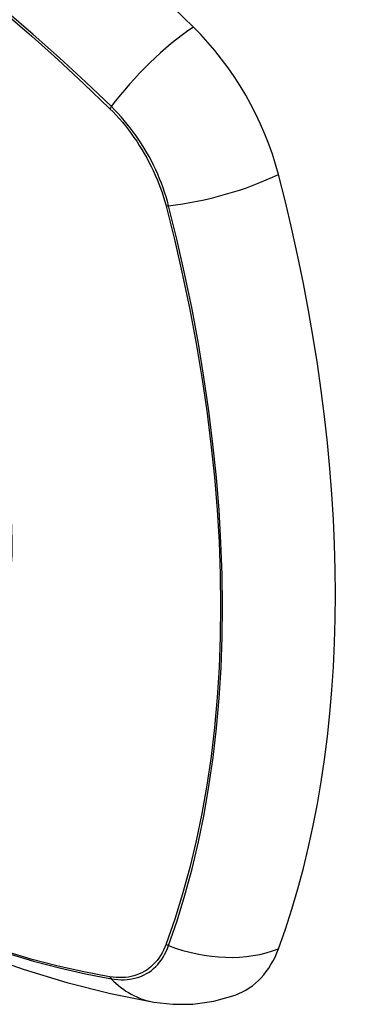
# Model space of a CAD drawing. Header units: inches. Extents: x 11 to 342, y 26 to 169.
# Tile 182 of 204: x 291.393 to 291.695, y 148.178 to 149.07. Entities that reach past the tile are written whole.
import ezdxf

# ---------------------------------------------------------------- set-up
doc = ezdxf.new("R2010")
doc.units = ezdxf.units.IN
doc.header["$MEASUREMENT"] = 0
doc.layers.add('Visible Edges(ANSI)', color=7, linetype='Continuous', lineweight=25)
doc.layers.add('Visible Tangent Edges(ANSI)', color=7, linetype='Continuous', lineweight=25)

msp = doc.modelspace()

# ---------------------------------------------------------------- linework, layer by layer
at = {"layer": 'Visible Edges(ANSI)', "flags": 128}
for points in [[(290.89976, 148.53011), (290.93557, 148.49598), (290.97195, 148.46325), (291.00884, 148.43197), (291.04619, 148.40219), (291.08396, 148.37397), (291.12211, 148.34735), (291.16057, 148.32239), (291.19932, 148.29914), (291.23831, 148.27764), (291.27748, 148.25794), (291.31681, 148.24009), (291.35624, 148.22414), (291.39573, 148.21014), (291.43524, 148.19814), (291.47471, 148.1882), (291.51411, 148.18037)], [(291.51411, 148.18037), (291.53106, 148.17845), (291.54926, 148.1786), (291.56835, 148.18127), (291.58772, 148.18684)]]:
    msp.add_lwpolyline(points, dxfattribs=at)
at = {"layer": 'Visible Edges(ANSI)'}
for centre, major_axis, start_param, end_param in [((291.24673, 148.23484), (-0.64835, 1.12588), 5.16346, 5.835982), ((291.50852, 148.95003), (0.08841, -0.15353), 1.123593, 2.021867), ((290.75955, 149.07866), (-0.64835, 1.12588), 3.592663, 4.265186), ((291.50852, 148.34467), (0.08841, -0.15353), 6.184194, 6.734256)]:
    msp.add_ellipse(centre, major_axis=major_axis, ratio=0.578093, start_param=start_param, end_param=end_param, dxfattribs=at)
at = {"layer": 'Visible Tangent Edges(ANSI)'}
for p, q in [((291.47398, 148.98945), (291.47432, 148.98912)), ((291.52505, 148.90124), (291.52517, 148.90079)), ((291.52517, 148.23312), (291.52505, 148.2328)), ((291.47432, 148.20336), (291.47398, 148.20342))]:
    msp.add_line(p, q, dxfattribs=at)
at = {"layer": 'Visible Tangent Edges(ANSI)', "flags": 128}
for points in [[(291.37973, 149.07522), (291.40362, 149.05472), (291.42731, 149.03357), (291.45077, 149.01181), (291.47398, 148.98945)], [(291.47557, 148.99105), (291.45225, 149.01341), (291.42868, 149.03518), (291.40489, 149.05632), (291.38089, 149.07681)], [(291.47432, 148.98912), (291.47721, 148.98619), (291.48006, 148.98316), (291.48287, 148.98004), (291.48562, 148.97684), (291.48832, 148.97354), (291.49096, 148.97017), (291.49355, 148.96672), (291.49606, 148.9632), (291.49851, 148.95962), (291.50089, 148.95597), (291.50319, 148.95226), (291.50541, 148.94851), (291.50755, 148.9447), (291.50961, 148.94085), (291.51159, 148.93697), (291.51347, 148.93306), (291.51526, 148.92912), (291.51696, 148.92515), (291.51856, 148.92118), (291.52006, 148.91719), (291.52147, 148.9132), (291.52276, 148.9092), (291.52396, 148.90522), (291.52505, 148.90124)], [(291.52735, 148.90136), (291.52627, 148.90542), (291.52508, 148.90949), (291.52378, 148.91357), (291.52238, 148.91765), (291.52086, 148.92173), (291.51924, 148.9258), (291.51752, 148.92986), (291.5157, 148.93389), (291.51378, 148.9379), (291.51177, 148.94187), (291.50967, 148.94581), (291.50748, 148.9497), (291.5052, 148.95354), (291.50284, 148.95733), (291.50041, 148.96106), (291.4979, 148.96472), (291.49532, 148.96831), (291.49267, 148.97183), (291.48995, 148.97526), (291.48718, 148.97861), (291.48435, 148.98187), (291.48147, 148.98503), (291.47854, 148.9881), (291.47557, 148.99105)], [(291.52517, 148.90079), (291.53294, 148.86951), (291.54006, 148.83836), (291.54653, 148.80737), (291.55234, 148.77655), (291.55747, 148.74593), (291.56194, 148.71555), (291.56573, 148.68542), (291.56884, 148.65554), (291.57127, 148.62595), (291.57301, 148.59668), (291.57406, 148.56778), (291.57442, 148.53926), (291.5741, 148.51113), (291.57307, 148.48339), (291.57136, 148.45605), (291.56895, 148.42912), (291.56584, 148.40267), (291.56205, 148.37672), (291.55757, 148.35129), (291.55241, 148.32643), (291.54658, 148.30215), (291.54009, 148.2785), (291.53295, 148.25548), (291.52517, 148.23312)], [(291.52735, 148.23165), (291.53507, 148.25412), (291.54216, 148.27724), (291.5486, 148.30101), (291.55437, 148.32539), (291.55948, 148.35035), (291.56391, 148.37587), (291.56765, 148.40191), (291.57072, 148.42845), (291.57309, 148.45546), (291.57479, 148.48288), (291.57579, 148.5107), (291.57612, 148.5389), (291.57576, 148.56749), (291.57472, 148.59646), (291.57301, 148.62579), (291.57061, 148.65545), (291.56754, 148.6854), (291.5638, 148.71561), (291.55938, 148.74606), (291.5543, 148.77676), (291.54855, 148.80766), (291.54214, 148.83874), (291.53507, 148.86998), (291.52735, 148.90136)], [(291.52505, 148.2328), (291.52396, 148.23009), (291.52276, 148.22748), (291.52146, 148.22499), (291.52006, 148.22261), (291.51856, 148.22035), (291.51696, 148.21822), (291.51526, 148.21621), (291.51347, 148.21434), (291.51159, 148.21259), (291.50962, 148.21098), (291.50756, 148.2095), (291.50541, 148.20816), (291.50319, 148.20697), (291.50089, 148.20591), (291.49851, 148.205), (291.49606, 148.20423), (291.49355, 148.20361), (291.49097, 148.20313), (291.48832, 148.2028), (291.48562, 148.20262), (291.48287, 148.20258), (291.48006, 148.2027), (291.47721, 148.20296), (291.47432, 148.20336)], [(291.47557, 148.2016), (291.47854, 148.20115), (291.48147, 148.20085), (291.48435, 148.20071), (291.48718, 148.20072), (291.48996, 148.20089), (291.49267, 148.20121), (291.49532, 148.20168), (291.4979, 148.20231), (291.50041, 148.20309), (291.50284, 148.20401), (291.5052, 148.20509), (291.50748, 148.20631), (291.50967, 148.20768), (291.51177, 148.20919), (291.51378, 148.21085), (291.5157, 148.21264), (291.51752, 148.21457), (291.51924, 148.21664), (291.52086, 148.21883), (291.52237, 148.22115), (291.52378, 148.2236), (291.52508, 148.22617), (291.52627, 148.22885), (291.52735, 148.23165)], [(291.47398, 148.20342), (291.4508, 148.20779), (291.42741, 148.21303), (291.40382, 148.21914), (291.38006, 148.22612)], [(291.38122, 148.22461), (291.40508, 148.21755), (291.42877, 148.21136), (291.45227, 148.20605), (291.47557, 148.2016)]]:
    msp.add_lwpolyline(points, dxfattribs=at)
at = {"layer": 'Visible Tangent Edges(ANSI)'}
for centre, major_axis, ratio, start_param, end_param in [((291.14099, 148.73722), (-0.17285, 0.30015), 0.578093, 5.049711, 10.658253), ((291.5341, 148.99504), (-0.08267, -0.08436), 0.355706, 4.184098, 5.092458), ((291.48044, 148.99139), (-0.00685, -0.00707), 0.357498, 5.09062, 5.354327), ((291.56023, 148.94978), (-0.11438, -0.02945), 0.352863, 1.189822, 2.098181), ((291.53009, 148.90539), (-0.00954, -0.00241), 0.354661, 0.927935, 1.191642), ((291.53009, 148.23834), (-0.00927, 0.00331), 0.734251, 1.273722, 1.537429), ((291.56023, 148.31194), (0.11091, -0.0406), 0.734358, 4.684624, 5.592984), ((291.48044, 148.20953), (-0.0017, -0.00969), 0.732637, 5.523217, 5.786923), ((291.5341, 148.29678), (-0.01999, -0.11641), 0.735728, 5.784249, 6.283185)]:
    msp.add_ellipse(centre, major_axis=major_axis, ratio=ratio, start_param=start_param, end_param=end_param, dxfattribs=at)
msp.add_ellipse((291.14158, 148.73756), major_axis=(-0.17078, 0.29656), ratio=0.578093, dxfattribs=at)

doc.saveas('drawing.dxf')
